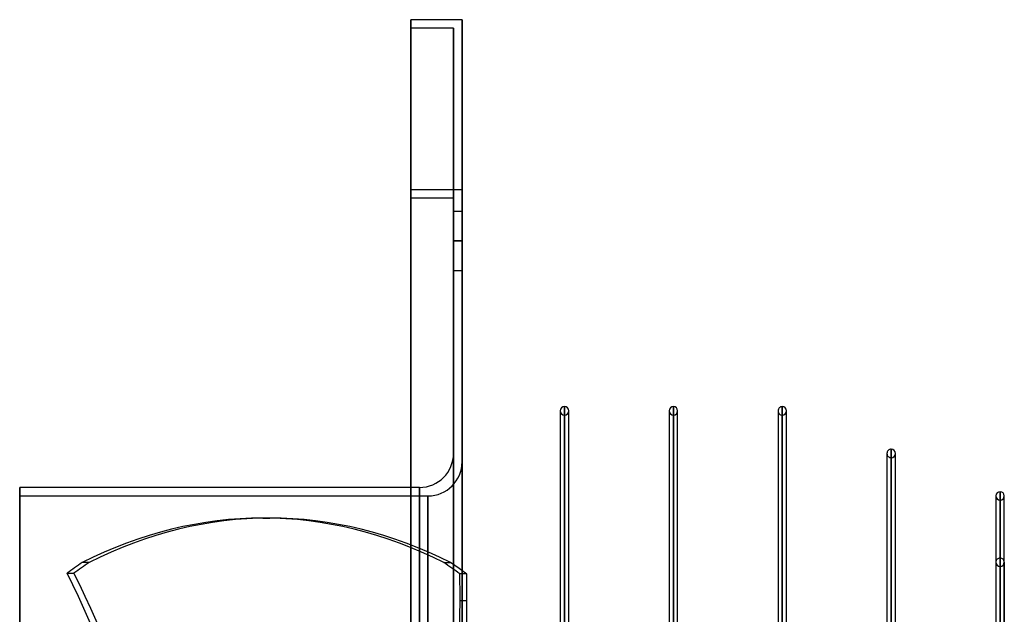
# Model space of a CAD drawing. Header units: millimetres. Extents: x -52 to 132, y -156 to 156.
# Tile 77 of 77: x -52 to 64, y 86 to 156. Entities that reach past the tile are written whole.
import ezdxf

# ---------------------------------------------------------------- set-up
doc = ezdxf.new("R2010")
doc.units = ezdxf.units.MM
doc.layers.add('MAIN-1', color=7, linetype='Continuous')

msp = doc.modelspace()

# ---------------------------------------------------------------- linework, layer by layer
at = {"layer": 'MAIN-1'}
for p, q in [((-6, 136), (-6, 156)), ((-6, 156), (-6, 136)), ((-6, 156), (-6, 156)), ((0, 156), (-6, 156)), ((0, 156), (-6, 156)), ((0, 156), (0, 136)), ((0, 156), (0, 156)), ((0, 136), (0, 156)), ((-6, 135), (-6, 155)), ((-6, 155), (-6, 155)), ((-6, 155), (-6, 135)), ((-1, 155), (-6, 155)), ((-1, 155), (-6, 155)), ((-1, 135), (-1, 155)), ((-1, 155), (-1, 155)), ((-1, 155), (-1, 135)), ((-6, -136), (-6, 136)), ((-6, 136), (-6, -136)), ((0, 136), (-6, 136)), ((0, 136), (-6, 136)), ((0, 136), (0, -136)), ((0, -136), (0, 136)), ((-6, -135), (-6, 135)), ((-6, 135), (-6, -135)), ((-1, 135), (-6, 135)), ((-1, 135), (-6, 135)), ((-1, 135), (-1, -135)), ((-1, -135), (-1, 135)), ((-1, 130), (-1, 133.5)), ((-1, 130), (-1, 133.5)), ((-1, 133.5), (0, 133.5)), ((-1, 133.5), (0, 133.5)), ((0, 133.5), (0, 130)), ((0, 133.5), (0, 130)), ((-1, 130), (0, 130)), ((0, 130), (-1, 130)), ((-1, 130), (0, 130)), ((0, 130), (-1, 130)), ((-1, 126.5), (-1, 130)), ((-1, 126.5), (-1, 130)), ((0, 130), (0, 126.5)), ((0, 130), (0, 126.5)), ((-1, 126.5), (0, 126.5)), ((-1, 126.5), (0, 126.5)), ((11.55, 110), (11.55, 109.88)), ((11.55, 110), (11.55, 80.12)), ((12.05, 80.12), (12.05, 110.5)), ((12.05, 110.5), (12.05, 80.12)), ((12.55, 109.88), (12.55, 110)), ((12.55, 80.12), (12.55, 110)), ((24.35, 110), (24.35, 109.88)), ((24.35, 110), (24.35, 80.12)), ((24.85, 80.12), (24.85, 110.5)), ((24.85, 110.5), (24.85, 80.12)), ((25.35, 109.88), (25.35, 110)), ((25.35, 80.12), (25.35, 110)), ((37.15, 110), (37.15, 109.88)), ((37.15, 110), (37.15, 80.12)), ((37.65, 80.12), (37.65, 110.5)), ((37.65, 110.5), (37.65, 80.12)), ((38.15, 109.88), (38.15, 110)), ((38.15, 80.01), (38.15, 110)), ((11.55, 109.88), (11.55, 79.87)), ((12.05, 79.37), (12.05, 109.5)), ((12.55, 79.87), (12.55, 109.88)), ((24.35, 109.88), (24.35, 79.87)), ((24.85, 79.37), (24.85, 109.5)), ((25.35, 79.87), (25.35, 109.88)), ((37.15, 109.88), (37.15, 79.87)), ((37.65, 79.39), (37.65, 109.5)), ((38.15, 79.86), (38.15, 109.88)), ((50.45, 76.62), (50.45, 105.5)), ((50.45, 105.5), (50.45, 76.6)), ((-1, 0), (-1, 105)), ((49.95, 105), (49.95, 104.88)), ((49.95, 105), (49.95, 76.75)), ((49.95, 104.88), (49.95, 76.31)), ((50.45, 75.85), (50.45, 104.5)), ((50.95, 104.88), (50.95, 105)), ((50.95, 76.48), (50.95, 105)), ((50.95, 76.33), (50.95, 104.88)), ((0, 104), (0, 0)), ((-52, 101), (-52, -101)), ((-6, 101), (-52, 101)), ((-52, -101), (-52, 101)), ((-5, 101), (-6, 101)), ((-5, 101), (-5, 0)), ((-5, 0), (-5, 101)), ((-52, 100), (-4, 100)), ((-52, -100), (-52, 100)), ((-52, 100), (-52, -100)), ((-4, 100), (-4, 0)), ((-4, 0), (-4, 100)), ((62.75, 100), (62.75, 99.89)), ((62.75, 100), (62.75, 73.22)), ((62.75, 99.89), (62.75, 72.78)), ((63.25, 73.08), (63.25, 100.5)), ((63.25, 100.5), (63.25, 73.06)), ((63.75, 99.89), (63.75, 100)), ((63.75, 72.86), (63.75, 100)), ((63.75, 72.67), (63.75, 99.89)), ((63.25, 72.45), (63.25, 99.5)), ((-23.4, 97.4), (-22.6, 97.4)), ((63.25, 92.7), (63.25, 67.64)), ((-43.85, 92.16), (-44.65, 92.16)), ((-2.15, 92.16), (-1.35, 92.16)), ((62.75, 92.2), (62.75, 67.15)), ((62.75, 92.2), (62.75, 72.78)), ((63.25, 66.93), (63.25, 91.7)), ((63.75, 67.15), (63.75, 92.2)), ((63.75, 92.2), (63.75, 72.67)), ((-46.42, 90.92), (-45.61, 90.92)), ((0.55, 90.83), (-0.26, 90.83)), ((-0.23, 87.71), (0.58, 87.71))]:
    msp.add_line(p, q, dxfattribs=at)
for centre, radius, start, end in [((12.05, 110), 0.5, 90, 180), ((12.05, 110), 0.5, 180, 270), ((12.05, 110), 0.5, 0, 90), ((12.05, 110), 0.5, 270, 0), ((24.85, 110), 0.5, 90, 180), ((24.85, 110), 0.5, 180, 270), ((24.85, 110), 0.5, 0, 90), ((24.85, 110), 0.5, 270, 0), ((37.65, 110), 0.5, 89.9998, 180), ((37.65, 110), 0.5, 180, 270.0002), ((37.65, 110), 0.5, 0, 89.9998), ((37.65, 110), 0.5, 270.0002, 0), ((50.45, 105), 0.5, 89.9999, 180), ((50.45, 105), 0.5, 0, 89.9999), ((-5, 105), 4, 270, 0), ((50.45, 105), 0.5, 180, 270.0001), ((50.45, 105), 0.5, 270.0001, 0), ((-4, 104), 4, 270, 0), ((63.25, 100), 0.5, 90, 180), ((63.25, 100), 0.5, 180, 270), ((63.25, 100), 0.5, 0, 90), ((63.25, 100), 0.5, 270, 0), ((63.25, 92.2), 0.5, 90, 180.0003), ((63.25, 92.2), 0.5, 359.9997, 90), ((63.25, 92.2), 0.5, 180.0003, 270), ((63.25, 92.2), 0.5, 270, 359.9997)]:
    msp.add_arc(centre, radius, start, end, dxfattribs=at)
for centre, major_axis, start_param, end_param in [((-23.4, -30), (0, -127.4), 3.141593, 3.429322), ((-22.6, -30), (0, 127.4), 0, 0.28773), ((-23.4, -30), (0, -127.4), 2.853863, 3.141593), ((-22.6, -30), (0, 127.4), -0.28773, 0), ((-23.4, 0), (0, -99), -2.767764, -2.734888), ((-22.6, 0), (0, 99), 0.373829, 0.406705), ((-23.4, 0), (0, -99), 2.732507, 2.767764), ((-22.6, 0), (0, 99), -0.398787, -0.373829), ((-92.9, 23.36), (0, 104), -1.408172, -0.863681), ((-92.09, 23.36), (0, 104), -1.408172, -0.863681), ((-61.36, 87.71), (0, -104), 1.570796, 1.600804), ((-22.6, 0), (0, 99), -0.409086, -0.398787), ((-60.55, 87.71), (0, 104), -1.570796, -1.540788), ((-61.36, 87.71), (0, -104), 1.004743, 1.570796), ((-60.55, 87.71), (0, 104), -1.600233, -1.570796)]:
    msp.add_ellipse(centre, major_axis=major_axis, ratio=0.587785, start_param=start_param, end_param=end_param, dxfattribs=at)

doc.saveas('drawing.dxf')
